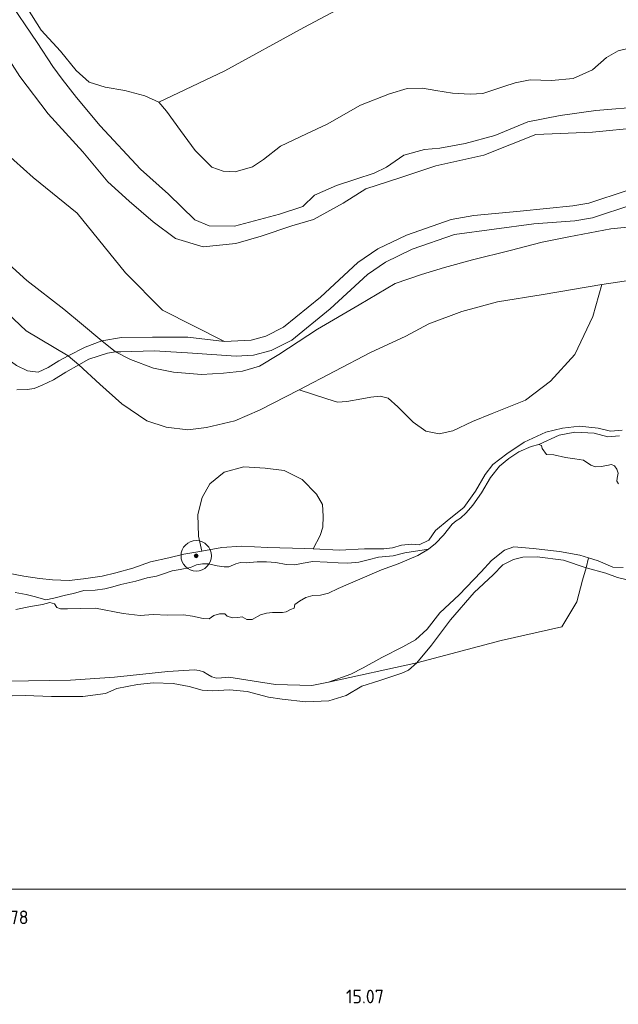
# Model space of a CAD drawing. Extents: x 196936 to 200438, y 361224 to 364196.
# Tile 187 of 256: x 199035 to 199114, y 362485 to 362614. Entities that reach past the tile are written whole.
import ezdxf
from ezdxf.enums import TextEntityAlignment as Align

# ---------------------------------------------------------------- set-up
doc = ezdxf.new("R2010")
doc.units = 0
for name, color, linetype, lineweight in [('B-ME-GR-BOOM-S', 90, 'Continuous', 25), ('B-ME-GR-BOS-GV', 40, 'Continuous', 13), ('B-ME-GR-GRAS-GV', 60, 'Continuous', 13), ('B-ME-GR-MOERAS-GV', 120, 'Continuous', 13), ('B-ME-GW-TALUD_KRUIN-G', 90, 'Continuous', 18), ('B-ME-GW-TALUD_TEEN-G', 90, 'Continuous', 18), ('B-ME-IE-TERREINAFSCHEIDING_KUNSTMATIG_HEKWERK-G', 20, 'IE-TERREINAFSCHEIDING-KUNSTMATIG', 18), ('B-ME-OG-HOOGTEPUNT-S', 7, 'Continuous', 25), ('B-ME-OG-TERREIN_GROEN-GV', 7, 'Continuous', 18), ('B-ME-OG-WATER_BEEK-GV', 150, 'Continuous', 18), ('B-ME-VH-VERHARDING_HALFVERHARDING-GV', 252, 'Continuous', 18)]:
    doc.layers.add(name, color=color, linetype=linetype, lineweight=lineweight)
doc.styles.add('NLCS-ISO-ANNOTATIVE-T18', font='NLCS-ISO.ttf', dxfattribs={"height": 1.8})
doc.linetypes.add('IE-TERREINAFSCHEIDING-KUNSTMATIG', pattern='A,4,[82,NLCS.SHX,S=0.75,R=90,X=0,Y=0],4,-2', length=10)

# ---------------------------------------------------------------- blocks, each defined once
blk = doc.blocks.new('SAL-HOOGTELABEL-SO')
at = {"color": 0, "linetype": 'ByBlock', "lineweight": -2, "style": 'NLCS-ISO-ANNOTATIVE-T18'}
blk.add_attdef('HOOGTE', text='', height=1.8, dxfattribs=at).set_placement((2.79, 0), align=Align.RIGHT)
blk = doc.blocks.new('SGR-BOOM_01-SO')
at = {"linetype": 'ByBlock', "lineweight": 18}
h = blk.add_hatch(color=0, dxfattribs=at)
h.dxf.hatch_style = 1
edge = h.paths.add_edge_path()
edge.add_arc((0, 0), 0.25, 0, 360)
at = {"color": 0, "linetype": 'ByBlock', "lineweight": 18}
for radius in [2, 0.25]:
    blk.add_circle((0, 0), radius, dxfattribs=at)

msp = doc.modelspace()

# ---------------------------------------------------------------- linework, layer by layer
at = {"layer": 'B-ME-GR-BOS-GV'}
for points in [[(199062.056, 362607.692, 25.39), (199053.348, 362603.559, 24.69), (199051.508, 362604.406, 24.549), (199048.872, 362605.107, 24.242), (199046.287, 362605.511, 23.522), (199044.178, 362606.173, 22.869), (199042.482, 362607.711, 22.425), (199040.409, 362610.256, 21.438), (199037.839, 362613.03, 21.24), (199036.03, 362615.881, 20.946), (199054.821, 362625.723, 21.784), (199068.845, 362634.414, 22.166), (199096.591, 362643.378, 22.704), (199110.594, 362648.127, 23.254), (199121.729, 362655.784, 23.638), (199143.632, 362649.679, 26.022), (199138.336, 362644.982, 25.998), (199131.569, 362638.832, 25.947), (199126.114, 362635.254, 25.598), (199123.461, 362633.599, 25.356), (199094.991, 362625.364, 24.902), (199072.468, 362613.362, 25.644)], [(199104.928, 362566.826, 14.912), (199101.633, 362564.347, 15.006), (199097.256, 362562.599, 15.095), (199094.677, 362561.531, 15.164), (199092.051, 362560.28, 15.098), (199090.292, 362559.882, 15.101), (199088.536, 362560.263, 15.17), (199086.852, 362561.438, 15.177), (199084.827, 362563.448, 15.151), (199083.555, 362564.584, 15.114), (199082.517, 362564.848, 15.114), (199081.255, 362564.745, 15.114), (199080.085, 362564.49, 15.11), (199078.113, 362564.146, 15.11), (199076.89, 362564.067, 15.11), (199075.47, 362564.492, 15.12), (199071.821, 362565.687, 15.224), (199081.232, 362570.595, 15.187), (199085.881, 362572.742, 15.189), (199088.918, 362574.388, 15.189), (199093.252, 362575.994, 15.189), (199097.966, 362577.259, 15.187), (199103.983, 362578.237, 15.181), (199111.701, 362579.538, 15.164), (199110.508, 362575.355, 15.129), (199108.128, 362570.336, 14.984)]]:
    msp.add_polyline3d(points, close=True, dxfattribs=at)
for points in [[(199115.462, 362610.704, 24.898), (199113.847, 362610.324, 25.008), (199112.328, 362609.445, 25.125), (199110.456, 362607.802, 25.312), (199107.924, 362606.674, 25.499), (199105.069, 362606.388, 25.738), (199102.245, 362606.473, 25.845), (199100.281, 362606.086, 25.848), (199098.8, 362605.609, 25.86), (199096.009, 362604.705, 25.903), (199094.344, 362604.622, 25.894), (199092.033, 362604.735, 25.915), (199089.849, 362605.1, 25.909), (199088.089, 362605.389, 25.897), (199086.052, 362605.338, 25.928), (199083.73, 362604.663, 25.955), (199079.896, 362603.139, 25.955), (199075.502, 362600.65, 26.069), (199072.806, 362599.375, 26.001), (199069.359, 362597.753, 25.971), (199067.144, 362596.007, 25.784), (199065.669, 362595.054, 25.523), (199063.414, 362594.393, 25.431), (199061.824, 362594.481, 25.29), (199060.31, 362594.992, 25.201), (199058.118, 362597.193, 25.051), (199056.195, 362599.832, 24.971), (199054.347, 362602.388, 24.824), (199053.348, 362603.559, 24.69), (199062.056, 362607.692, 25.39), (199072.468, 362613.362, 25.644), (199094.991, 362625.364, 24.902)], [(199117.27, 362602.974, 20.235), (199110.92, 362602.444, 20.319), (199106.211, 362601.805, 20.309), (199101.971, 362600.976, 20.188), (199097.615, 362599.161, 20.33), (199093.697, 362598.112, 20.207), (199090.376, 362597.495, 20.174), (199088.338, 362597.331, 20.197), (199085.611, 362596.563, 20.179), (199083.316, 362595.004, 20.122), (199081.699, 362594.197, 20.112), (199079.316, 362593.44, 20.032), (199076.761, 362592.58, 19.947), (199073.86, 362591.32, 19.99), (199072.309, 362589.815, 20.023), (199069.227, 362588.797, 20.061), (199063.327, 362587.229, 19.905), (199059.985, 362587.299, 20.103), (199058.088, 362588.073, 20.046), (199054.61, 362591.439, 20.381), (199050.915, 362594.715, 20.188), (199045.603, 362600.446, 20.249), (199042.504, 362604.154, 20.433), (199040.626, 362606.561, 20.381), (199039.376, 362608.243, 20.353), (199037.336, 362611.407, 20.363), (199033.341, 362617.339, 20.23)], [(199033.341, 362617.339, 20.23), (199037.336, 362611.407, 20.363), (199039.376, 362608.243, 20.353), (199040.626, 362606.561, 20.381), (199042.504, 362604.154, 20.433), (199045.603, 362600.446, 20.249), (199050.915, 362594.715, 20.188), (199054.61, 362591.439, 20.381), (199058.088, 362588.073, 20.046), (199059.985, 362587.299, 20.103), (199063.327, 362587.229, 19.905), (199069.227, 362588.797, 20.061), (199072.309, 362589.815, 20.023), (199073.86, 362591.32, 19.99), (199076.761, 362592.58, 19.947), (199079.316, 362593.44, 20.032), (199081.699, 362594.197, 20.112), (199083.316, 362595.004, 20.122), (199085.611, 362596.563, 20.179), (199088.338, 362597.331, 20.197), (199090.376, 362597.495, 20.174), (199093.697, 362598.112, 20.207), (199097.615, 362599.161, 20.33), (199101.971, 362600.976, 20.188), (199106.211, 362601.805, 20.309), (199110.92, 362602.444, 20.319), (199117.27, 362602.974, 20.235)], [(199036.03, 362615.881, 20.946), (199037.839, 362613.03, 21.24), (199040.409, 362610.256, 21.438), (199042.482, 362607.711, 22.425), (199044.178, 362606.173, 22.869), (199046.287, 362605.511, 23.522), (199048.872, 362605.107, 24.242), (199051.508, 362604.406, 24.549), (199053.348, 362603.559, 24.69), (199054.347, 362602.388, 24.824), (199056.195, 362599.832, 24.971), (199058.118, 362597.193, 25.051), (199060.31, 362594.992, 25.201), (199061.824, 362594.481, 25.29), (199063.414, 362594.393, 25.431), (199065.669, 362595.054, 25.523), (199067.144, 362596.007, 25.784), (199069.359, 362597.753, 25.971), (199072.806, 362599.375, 26.001), (199075.502, 362600.65, 26.069), (199079.896, 362603.139, 25.955), (199083.73, 362604.663, 25.955), (199086.052, 362605.338, 25.928), (199088.089, 362605.389, 25.897), (199089.849, 362605.1, 25.909), (199092.033, 362604.735, 25.915), (199094.344, 362604.622, 25.894), (199096.009, 362604.705, 25.903), (199098.8, 362605.609, 25.86), (199100.281, 362606.086, 25.848), (199102.245, 362606.473, 25.845), (199105.069, 362606.388, 25.738), (199107.924, 362606.674, 25.499), (199110.456, 362607.802, 25.312), (199112.328, 362609.445, 25.125), (199113.847, 362610.324, 25.008), (199115.462, 362610.704, 24.898)], [(199030.954, 362613.259, 19.743), (199035.029, 362606.916, 19.596), (199038.789, 362602.019, 19.655), (199043.359, 362597.029, 19.629), (199046.632, 362593.052, 19.515), (199049.438, 362590.519, 19.563), (199052.593, 362587.805, 19.65), (199055.55, 362585.631, 19.596), (199059.173, 362584.521, 19.453), (199063.508, 362584.962, 19.471), (199066.841, 362585.906, 19.439), (199070.881, 362587.296, 19.514), (199073.729, 362588.101, 19.589), (199077.613, 362590.261, 19.758), (199080.62, 362592.161, 19.783), (199085.093, 362593.607, 19.984), (199089.812, 362595.153, 19.99), (199096.174, 362596.559, 20.104), (199102.99, 362599.3, 20.159), (199110.461, 362599.586, 20.115), (199116.761, 362600.217, 20.265)], [(199116.761, 362600.217, 20.265), (199110.461, 362599.586, 20.115), (199102.99, 362599.3, 20.159), (199096.174, 362596.559, 20.104), (199089.812, 362595.153, 19.99), (199085.093, 362593.607, 19.984), (199080.62, 362592.161, 19.783), (199077.613, 362590.261, 19.758), (199073.729, 362588.101, 19.589), (199070.881, 362587.296, 19.514), (199066.841, 362585.906, 19.439), (199063.508, 362584.962, 19.471), (199059.173, 362584.521, 19.453), (199055.55, 362585.631, 19.596), (199052.593, 362587.805, 19.65), (199049.438, 362590.519, 19.563), (199046.632, 362593.052, 19.515), (199043.359, 362597.029, 19.629), (199038.789, 362602.019, 19.655), (199035.029, 362606.916, 19.596), (199030.954, 362613.259, 19.743)], [(199031.666, 362598.181, 17.804), (199036.782, 362593.644, 17.959), (199042.605, 362588.927, 17.997), (199048.96, 362581.094, 17.691), (199053.85, 362576.193, 17.514), (199061.982, 362572.037, 17.182), (199057.158, 362572.627, 17.039), (199052.524, 362572.629, 16.758), (199048.432, 362572.562, 16.452), (199045.85, 362572.157, 16.261), (199043.15, 362574.382, 16.542), (199040.854, 362576.309, 16.701), (199035.955, 362580.083, 16.815), (199032.125, 362583.518, 16.867)], [(199115.039, 362591.921, 17.526), (199109.993, 362590.26, 17.387), (199107.899, 362589.901, 17.421), (199100.927, 362589.227, 17.554), (199094.826, 362588.659, 17.526), (199091.84, 362588.095, 17.497), (199085.971, 362586.054, 17.449), (199082.2, 362584.229, 17.435), (199079.577, 362582.452, 17.297), (199074.624, 362577.876, 17.211), (199069.755, 362573.926, 17.101), (199067.428, 362572.744, 17.082), (199065.503, 362572.251, 17.058), (199061.982, 362572.037, 17.182), (199053.85, 362576.193, 17.514), (199048.96, 362581.094, 17.691), (199042.605, 362588.927, 17.997), (199036.782, 362593.644, 17.959), (199031.666, 362598.181, 17.804)], [(199118.216, 362587.406, 17.153), (199112.868, 362586.878, 17.196), (199107.341, 362585.82, 17.243), (199103.834, 362585.113, 17.226), (199099.632, 362584.029, 17.209), (199094.657, 362582.786, 17.054), (199090.961, 362581.772, 17.088), (199087.938, 362580.876, 17.088), (199084.486, 362579.69, 17.103), (199079.74, 362576.902, 17.174), (199074.236, 362573.664, 17.217), (199069.16, 362570.361, 17.17), (199066.614, 362568.811, 17.077), (199064.359, 362568.142, 16.985), (199061.881, 362567.906, 16.908), (199058.965, 362567.693, 16.791), (199055.279, 362568.03, 16.622), (199052.642, 362568.567, 16.497), (199049.601, 362569.695, 16.48), (199047.662, 362570.688, 16.349), (199048.359, 362570.716, 16.409), (199052.722, 362570.838, 16.734), (199057.13, 362570.555, 16.93), (199063.517, 362570.115, 17.106), (199065.82, 362570.268, 17.058), (199068.137, 362570.861, 17.082), (199070.85, 362572.239, 17.101), (199075.934, 362576.363, 17.211), (199080.824, 362580.881, 17.297), (199083.202, 362582.492, 17.435), (199086.738, 362584.203, 17.449), (199092.3, 362586.137, 17.497), (199102.744, 362587.522, 17.506), (199108.161, 362587.917, 17.421), (199110.477, 362588.314, 17.387), (199115.796, 362590.064, 17.526)], [(199115.829, 362580.153, 15.159), (199111.701, 362579.538, 15.164), (199103.983, 362578.237, 15.181), (199097.966, 362577.259, 15.187), (199093.252, 362575.994, 15.189), (199088.918, 362574.388, 15.189), (199085.881, 362572.742, 15.189), (199081.232, 362570.595, 15.187), (199071.821, 362565.687, 15.224), (199066.595, 362563.021, 15.318), (199063.351, 362561.604, 15.267), (199059.645, 362560.726, 15.247), (199057.151, 362560.428, 15.301), (199054.295, 362560.799, 15.374), (199051.748, 362561.601, 15.374), (199048.486, 362563.872, 15.43), (199045.565, 362566.433, 15.475), (199042.806, 362568.974, 15.718), (199044.12, 362569.725, 15.86), (199046.588, 362570.526, 16.242), (199047.662, 362570.688, 16.349), (199049.601, 362569.695, 16.48), (199052.642, 362568.567, 16.497), (199055.279, 362568.03, 16.622), (199058.965, 362567.693, 16.791), (199061.881, 362567.906, 16.908), (199064.359, 362568.142, 16.985), (199066.614, 362568.811, 17.077), (199069.16, 362570.361, 17.17), (199074.236, 362573.664, 17.217), (199079.74, 362576.902, 17.174), (199084.486, 362579.69, 17.103), (199087.938, 362580.876, 17.088), (199090.961, 362581.772, 17.088), (199094.657, 362582.786, 17.054), (199099.632, 362584.029, 17.209), (199103.834, 362585.113, 17.226), (199107.341, 362585.82, 17.243), (199112.868, 362586.878, 17.196), (199118.216, 362587.406, 17.153)], [(199032.125, 362583.518, 16.867), (199035.955, 362580.083, 16.815), (199040.854, 362576.309, 16.701), (199043.15, 362574.382, 16.542), (199045.85, 362572.157, 16.261), (199043.645, 362571.317, 16.06), (199041.411, 362570.158, 15.703), (199035.891, 362573.466, 15.887), (199029.21, 362579.724, 15.921)]]:
    msp.add_polyline3d(points, dxfattribs=at)
at = {"layer": 'B-ME-GR-GRAS-GV'}
for points in [[(199038.792, 362568.618, 15.48), (199037.439, 362568.018, 15.488), (199036.032, 362568.198, 15.507), (199034.593, 362568.879, 15.543), (199033.09, 362570.005, 15.572), (199030.831, 362572.616, 15.618), (199027.682, 362576.817, 15.661), (199025.529, 362579.914, 15.665), (199021.413, 362586.929, 15.701), (199016.336, 362595.534, 15.984), (199012.218, 362603.099, 16.049), (199007.679, 362611.798, 16.142), (199011.99, 362605.111, 16.129), (199015.887, 362598.531, 16.086), (199020.34, 362591.343, 16.097), (199023.407, 362587.436, 15.94), (199026.408, 362583.967, 15.964), (199029.21, 362579.724, 15.921), (199035.891, 362573.466, 15.887), (199041.411, 362570.158, 15.703), (199040.162, 362569.51, 15.503)], [(199108.783, 362543.951, 14.45), (199109.937, 362543.588, 14.45), (199109.617, 362542.269, 14.531), (199106.629, 362543.263, 14.513), (199103.174, 362543.702, 14.512), (199101.295, 362543.689, 14.497), (199100.042, 362543.348, 14.499), (199098.638, 362542.674, 14.497), (199097.369, 362541.34, 14.504), (199094.874, 362539.034, 14.523), (199091.773, 362535.41, 14.497), (199089.242, 362532.099, 14.528), (199087.339, 362529.757, 14.508), (199075.693, 362527.229, 14.45), (199078.653, 362528.29, 14.45), (199080.27, 362529.111, 14.45), (199082.72, 362530.451, 14.45), (199085.489, 362531.894, 14.45), (199087.17, 362532.806, 14.45), (199088.675, 362534.184, 14.45), (199090.356, 362536.325, 14.45), (199092.922, 362538.7, 14.45), (199095.818, 362541.724, 14.45), (199097.169, 362543.215, 14.45), (199098.899, 362544.61, 14.45), (199100.104, 362545.019, 14.45), (199102.655, 362544.811, 14.45), (199106.129, 362544.406, 14.45)], [(199098.46, 362532.709, 14.52), (199087.339, 362529.757, 14.508), (199089.242, 362532.099, 14.528), (199091.773, 362535.41, 14.497), (199094.874, 362539.034, 14.523), (199097.369, 362541.34, 14.504), (199098.638, 362542.674, 14.497), (199100.042, 362543.348, 14.499), (199101.295, 362543.689, 14.497), (199103.174, 362543.702, 14.512), (199106.629, 362543.263, 14.513), (199109.617, 362542.269, 14.531), (199109.137, 362540.629, 14.526), (199108.422, 362537.814, 14.524), (199106.445, 362534.506, 14.541)]]:
    msp.add_polyline3d(points, close=True, dxfattribs=at)
for points in [[(199034.646, 362565.692, 15.668), (199036.025, 362565.744, 15.64), (199036.923, 362565.873, 15.588), (199037.963, 362566.306, 15.522), (199039.471, 362566.989, 15.546), (199041.118, 362568.009, 15.536), (199042.806, 362568.974, 15.718), (199045.565, 362566.433, 15.475), (199048.486, 362563.872, 15.43), (199051.748, 362561.601, 15.374), (199054.295, 362560.799, 15.374), (199057.151, 362560.428, 15.301), (199059.645, 362560.726, 15.247), (199063.351, 362561.604, 15.267), (199066.595, 362563.021, 15.318), (199071.821, 362565.687, 15.224), (199075.47, 362564.492, 15.12), (199076.89, 362564.067, 15.11), (199078.113, 362564.146, 15.11), (199080.085, 362564.49, 15.11), (199081.255, 362564.745, 15.114), (199082.517, 362564.848, 15.114), (199083.555, 362564.584, 15.114), (199084.827, 362563.448, 15.151), (199086.852, 362561.438, 15.177), (199088.536, 362560.263, 15.17), (199090.292, 362559.882, 15.101), (199092.051, 362560.28, 15.098), (199094.677, 362561.531, 15.164), (199097.256, 362562.599, 15.095), (199101.633, 362564.347, 15.006), (199104.928, 362566.826, 14.912), (199108.128, 362570.336, 14.984), (199110.508, 362575.355, 15.129), (199111.701, 362579.538, 15.164), (199115.829, 362580.153, 15.159)], [(199033.512, 362541.569, 15.985), (199035.551, 362541.17, 15.904), (199037.64, 362540.847, 15.884), (199039.359, 362540.708, 15.87), (199041.56, 362540.595, 15.835), (199043.427, 362540.804, 15.823), (199045.895, 362541.158, 15.835), (199047.707, 362541.62, 15.76), (199049.939, 362542.212, 15.795), (199052.27, 362543.077, 15.812), (199054.655, 362543.571, 15.682), (199056.621, 362544.053, 15.639), (199059.02, 362544.484, 15.532), (199061.635, 362544.95, 15.518), (199064.236, 362545.121, 15.506), (199067.667, 362544.934, 15.512), (199072.601, 362544.81, 15.391), (199073.675, 362544.761, 15.285), (199077.157, 362544.604, 14.942), (199080.456, 362544.773, 14.98), (199082.985, 362544.748, 14.945), (199084.125, 362544.881, 14.936), (199085.295, 362545.266, 14.936), (199086.686, 362545.368, 14.936), (199087.641, 362545.288, 14.936), (199088.904, 362545.91, 14.936), (199089.811, 362547.175, 14.936), (199091.589, 362548.673, 14.936), (199093.536, 362550.194, 14.939), (199095.057, 362552.343, 14.936), (199096.334, 362554.554, 14.923), (199097.355, 362555.888, 14.907), (199099.171, 362557.279, 14.813), (199101.477, 362558.806, 14.775), (199104.317, 362560.133, 14.75), (199106.527, 362560.644, 14.75), (199108.737, 362560.895, 14.75), (199111.212, 362560.657, 14.75), (199112.838, 362560.276, 14.75), (199114.367, 362560.408, 14.75)], [(199114.367, 362560.408, 14.75), (199112.838, 362560.276, 14.75), (199111.212, 362560.657, 14.75), (199108.737, 362560.895, 14.75), (199106.527, 362560.644, 14.75), (199104.317, 362560.133, 14.75), (199101.477, 362558.806, 14.775), (199099.171, 362557.279, 14.813), (199097.355, 362555.888, 14.907), (199096.334, 362554.554, 14.923), (199095.057, 362552.343, 14.936), (199093.536, 362550.194, 14.939), (199091.589, 362548.673, 14.936), (199089.811, 362547.175, 14.936), (199088.904, 362545.91, 14.936), (199087.641, 362545.288, 14.936), (199086.686, 362545.368, 14.936), (199085.295, 362545.266, 14.936), (199084.125, 362544.881, 14.936), (199082.985, 362544.748, 14.945), (199080.456, 362544.773, 14.98), (199077.157, 362544.604, 14.942), (199073.675, 362544.761, 15.285), (199074.615, 362546.521, 15.342), (199074.928, 362547.629, 15.314), (199075.002, 362549.054, 15.271), (199074.887, 362550.623, 15.265), (199074.108, 362551.975, 15.249), (199072.222, 362553.898, 15.28), (199069.859, 362555.076, 15.361), (199067.372, 362555.387, 15.485), (199064.559, 362555.556, 15.554), (199061.948, 362554.872, 15.566), (199060.049, 362553.333, 15.566), (199059.047, 362551.535, 15.566), (199058.48, 362549.305, 15.579), (199058.59, 362546.454, 15.616), (199059.02, 362544.484, 15.532), (199056.621, 362544.053, 15.639), (199054.655, 362543.571, 15.682), (199052.27, 362543.077, 15.812), (199049.939, 362542.212, 15.795), (199047.707, 362541.62, 15.76), (199045.895, 362541.158, 15.835), (199043.427, 362540.804, 15.823), (199041.56, 362540.595, 15.835), (199039.359, 362540.708, 15.87), (199037.64, 362540.847, 15.884), (199035.551, 362541.17, 15.904), (199033.512, 362541.569, 15.985)], [(199114.038, 362559.631, 14.446), (199112.494, 362559.491, 14.446), (199110.671, 362559.999, 14.446), (199108.147, 362560.108, 14.446), (199106.075, 362559.724, 14.448), (199103.416, 362558.514, 14.45), (199102.382, 362558.246, 14.45), (199100.771, 362557.526, 14.45), (199099.448, 362556.652, 14.45), (199098.229, 362555.656, 14.45), (199097.05, 362554.174, 14.45), (199095.84, 362552.142, 14.45), (199094.702, 362550.5, 14.45), (199093.829, 362549.525, 14.45), (199093.066, 362548.821, 14.45), (199092.511, 362548.459, 14.45), (199091.966, 362548.026, 14.45), (199090.861, 362546.566, 14.45), (199089.808, 362545.473, 14.45), (199088.881, 362544.716, 14.45), (199085.729, 362544.224, 14.448), (199084.221, 362543.858, 14.448), (199082.29, 362543.668, 14.448), (199080.941, 362543.3, 14.448), (199079.713, 362543.022, 14.448), (199078.239, 362542.874, 14.448), (199076.971, 362542.947, 14.448), (199075.514, 362543.014, 14.448), (199073.637, 362543.098, 14.448), (199072.363, 362542.877, 14.448), (199071.279, 362542.661, 14.448), (199070.129, 362542.718, 14.448), (199068.749, 362542.971, 14.448), (199067.522, 362543.055, 14.448), (199066.285, 362543.037, 14.448), (199064.841, 362542.92, 14.448), (199064.122, 362542.951, 14.448), (199063.489, 362542.779, 14.448), (199062.588, 362542.418, 14.448), (199061.976, 362542.392, 14.448), (199061.022, 362542.536, 14.448), (199059.873, 362542.805, 14.448), (199059.096, 362542.814, 14.448), (199058.292, 362542.685, 14.448), (199057.513, 362542.331, 14.448), (199056.167, 362542.06, 14.448), (199055.11, 362541.89, 14.448), (199053.967, 362541.469, 14.448), (199053.045, 362541.174, 14.448), (199051.826, 362540.932, 14.448), (199050.304, 362540.509, 14.448), (199048.352, 362540.09, 14.448), (199047.29, 362539.747, 14.448), (199046.219, 362539.52, 14.448), (199044.961, 362539.333, 14.448), (199043.487, 362539.276, 14.448), (199042.1, 362538.88, 14.448), (199041.036, 362538.651, 14.448), (199039.52, 362538.279, 14.448), (199038.463, 362538.049, 14.448), (199037.11, 362538.457, 14.494), (199035.86, 362538.774, 14.494), (199034.437, 362539.009, 14.494)], [(199116.327, 362540.394, 14.597), (199113.759, 362540.996, 14.567), (199112.216, 362541.574, 14.553), (199109.617, 362542.269, 14.531), (199109.937, 362543.588, 14.45), (199111.195, 362543.192, 14.45), (199113.162, 362542.344, 14.45), (199114.524, 362542.291, 14.45)], [(199032.269, 362525.363, 15.221), (199035.741, 362525.461, 15.126), (199039.229, 362525.352, 15.047), (199041.37, 362525.332, 15.026), (199043.317, 362525.345, 14.952), (199046.317, 362525.715, 14.92), (199047.821, 362526.38, 14.831), (199050.521, 362526.895, 14.792), (199052.655, 362527.113, 14.833), (199055.253, 362527.028, 14.815), (199057.353, 362526.646, 14.836), (199059.075, 362526.175, 14.802), (199060.457, 362526.094, 14.818), (199062.647, 362526.197, 14.843), (199064.966, 362526.014, 14.816), (199067.8, 362525.26, 14.782), (199069.586, 362524.975, 14.746), (199072.723, 362524.617, 14.659), (199075.747, 362524.745, 14.648), (199078.042, 362525.463, 14.621), (199080.096, 362526.699, 14.621), (199082.32, 362527.402, 14.576), (199085.347, 362528.407, 14.585), (199086.246, 362528.821, 14.536), (199087.339, 362529.757, 14.508), (199098.46, 362532.709, 14.52), (199106.445, 362534.506, 14.541), (199108.422, 362537.814, 14.524), (199109.137, 362540.629, 14.526), (199109.617, 362542.269, 14.531), (199112.216, 362541.574, 14.553), (199113.759, 362540.996, 14.567), (199116.327, 362540.394, 14.597)], [(199033.397, 362527.375, 14.45), (199041.719, 362527.49, 14.45), (199047.515, 362527.862, 14.45), (199054.535, 362528.639, 14.45), (199058.04, 362528.845, 14.45), (199058.65, 362528.773, 14.45), (199059.23, 362528.577, 14.45), (199059.803, 362528.252, 14.45), (199060.328, 362527.94, 14.45), (199060.963, 362527.756, 14.45), (199061.622, 362527.777, 14.45), (199062.558, 362527.859, 14.45), (199068.708, 362526.915, 14.45), (199073.513, 362526.773, 14.45), (199075.693, 362527.229, 14.45), (199087.339, 362529.757, 14.508), (199086.246, 362528.821, 14.536), (199085.347, 362528.407, 14.585), (199082.32, 362527.402, 14.576), (199080.096, 362526.699, 14.621), (199078.042, 362525.463, 14.621), (199075.747, 362524.745, 14.648), (199072.723, 362524.617, 14.659), (199069.586, 362524.975, 14.746), (199067.8, 362525.26, 14.782), (199064.966, 362526.014, 14.816), (199062.647, 362526.197, 14.843), (199060.457, 362526.094, 14.818), (199059.075, 362526.175, 14.802), (199057.353, 362526.646, 14.836), (199055.253, 362527.028, 14.815), (199052.655, 362527.113, 14.833), (199050.521, 362526.895, 14.792), (199047.821, 362526.38, 14.831), (199046.317, 362525.715, 14.92), (199043.317, 362525.345, 14.952), (199041.37, 362525.332, 15.026), (199039.229, 362525.352, 15.047), (199035.741, 362525.461, 15.126), (199032.269, 362525.363, 15.221)], [(198978.316, 362468.361, 15.338), (198987.2967, 362500, 15.3494), (199205.6097, 362500, 14.6727), (199205.24, 362498.964, 14.674), (199202.986, 362495.345, 14.71), (199201.056, 362493.537, 14.72), (199198.483, 362491.791, 14.716), (199193.391, 362488.91, 14.757), (199190.416, 362487.909, 14.762), (199187.823, 362487.08, 14.792), (199185.994, 362486.666, 14.751), (199184.395, 362486.362, 14.749), (199182.409, 362486.191, 14.751), (199180.716, 362486.249, 14.748), (199178.403, 362485.789, 14.754), (199176.018, 362485.584, 14.756), (199172.752, 362485.433, 14.736), (199170.333, 362485.355, 14.723), (199168.704, 362485.397, 14.713), (199167.348, 362485.049, 14.71), (199165.531, 362484.615, 14.71)], [(199205.6097, 362500, 14.6727), (198987.2967, 362500, 15.3494)]]:
    msp.add_polyline3d(points, dxfattribs=at)
at = {"layer": 'B-ME-GR-MOERAS-GV'}
for points in [[(199113.879, 362553.339, 14.45), (199113.676, 362553.663, 14.45), (199113.738, 362554.069, 14.45), (199113.865, 362554.73, 14.45), (199113.676, 362555.268, 14.45), (199113.345, 362555.678, 14.45), (199112.971, 362555.869, 14.45), (199112.363, 362555.724, 14.45), (199111.628, 362555.611, 14.45), (199110.879, 362555.557, 14.45), (199110.228, 362555.777, 14.45), (199109.29, 362556.423, 14.45), (199108.147, 362556.632, 14.45), (199106.913, 362556.809, 14.45), (199105.377, 362557.131, 14.45), (199104.412, 362557.186, 14.45), (199103.82, 362557.962, 14.45), (199103.761, 362558.372, 14.45), (199103.416, 362558.514, 14.45), (199106.075, 362559.724, 14.448), (199108.147, 362560.108, 14.446), (199110.671, 362559.999, 14.446), (199112.494, 362559.491, 14.446), (199114.038, 362559.631, 14.446)], [(199034.437, 362539.009, 14.494), (199035.86, 362538.774, 14.494), (199037.11, 362538.457, 14.494), (199038.463, 362538.049, 14.448), (199039.52, 362538.279, 14.448), (199041.036, 362538.651, 14.448), (199042.1, 362538.88, 14.448), (199043.487, 362539.276, 14.448), (199044.961, 362539.333, 14.448), (199046.219, 362539.52, 14.448), (199047.29, 362539.747, 14.448), (199048.352, 362540.09, 14.448), (199050.304, 362540.509, 14.448), (199051.826, 362540.932, 14.448), (199053.045, 362541.174, 14.448), (199053.967, 362541.469, 14.448), (199055.11, 362541.89, 14.448), (199056.167, 362542.06, 14.448), (199057.513, 362542.331, 14.448), (199058.292, 362542.685, 14.448), (199059.096, 362542.814, 14.448), (199059.873, 362542.805, 14.448), (199061.022, 362542.536, 14.448), (199061.976, 362542.392, 14.448), (199062.588, 362542.418, 14.448), (199063.489, 362542.779, 14.448), (199064.122, 362542.951, 14.448), (199064.841, 362542.92, 14.448), (199066.285, 362543.037, 14.448), (199067.522, 362543.055, 14.448), (199068.749, 362542.971, 14.448), (199070.129, 362542.718, 14.448), (199071.279, 362542.661, 14.448), (199072.363, 362542.877, 14.448), (199073.637, 362543.098, 14.448), (199075.514, 362543.014, 14.448), (199076.971, 362542.947, 14.448), (199078.239, 362542.874, 14.448), (199079.713, 362543.022, 14.448), (199080.941, 362543.3, 14.448), (199082.29, 362543.668, 14.448), (199084.221, 362543.858, 14.448), (199085.729, 362544.224, 14.448), (199088.881, 362544.716, 14.45), (199087.452, 362543.909, 14.45), (199084.868, 362542.784, 14.45), (199082.656, 362542, 14.45), (199080.12, 362540.903, 14.45), (199078.272, 362540.108, 14.45), (199076.959, 362539.544, 14.45), (199075.703, 362538.938, 14.45), (199074.635, 362538.693, 14.45), (199073.637, 362538.62, 14.45), (199072.725, 362538.348, 14.45), (199071.86, 362537.888, 14.45), (199071.283, 362537.436, 14.45), (199071.195, 362536.982, 14.45), (199070.673, 362536.802, 14.45), (199070.103, 362536.485, 14.45), (199069.62, 362536.403, 14.45), (199068.299, 362536.399, 14.45), (199067.522, 362536.283, 14.45), (199066.719, 362536.066, 14.45), (199065.639, 362535.456, 14.45), (199064.923, 362535.475, 14.45), (199064.326, 362535.803, 14.45), (199063.754, 362535.745, 14.45), (199063.06, 362535.69, 14.45), (199062.351, 362535.897, 14.45), (199062.023, 362536.212, 14.45), (199061.348, 362536.233, 14.45), (199060.602, 362535.974, 14.45), (199059.961, 362535.538, 14.45), (199059.188, 362535.599, 14.45), (199057.795, 362535.898, 14.45), (199056.587, 362536.069, 14.45), (199054.503, 362536.055, 14.45), (199052.594, 362536.145, 14.45), (199050.88, 362535.982, 14.45), (199048.656, 362536.275, 14.45), (199045.005, 362536.944, 14.45), (199043.045, 362536.939, 14.45), (199041.328, 362536.872, 14.45), (199040.378, 362536.882, 14.45), (199039.912, 362537.028, 14.45), (199039.62, 362537.537, 14.45), (199038.997, 362537.709, 14.45), (199038.047, 362537.447, 14.45), (199036.466, 362537.169, 14.45), (199034.505, 362536.783, 14.45)]]:
    msp.add_polyline3d(points, dxfattribs=at)
at = {"layer": 'B-ME-GW-TALUD_KRUIN-G'}
for points in [[(199040.854, 362576.309, 16.701), (199035.955, 362580.083, 16.815), (199032.125, 362583.518, 16.867), (199029.615, 362585.864, 17.049), (199027.054, 362588.534, 17.026), (199023.199, 362593.883, 16.83), (199019.532, 362600.406, 17.073), (199015.336, 362607.906, 17.075), (199010.864, 362615.542, 17.131), (199007.095, 362621.402, 17.148), (199005.2, 362626.254, 16.978), (199002.269, 362634.453, 17.133), (198999.518, 362643.775, 16.989), (198999.616, 362662.462, 17.084)], [(199053.348, 362603.559, 24.69), (199062.056, 362607.692, 25.39), (199072.468, 362613.362, 25.644), (199094.991, 362625.364, 24.902)], [(199115.462, 362610.704, 24.898), (199113.847, 362610.324, 25.008), (199112.328, 362609.445, 25.125), (199110.456, 362607.802, 25.312), (199107.924, 362606.674, 25.499), (199105.069, 362606.388, 25.738), (199102.245, 362606.473, 25.845), (199100.281, 362606.086, 25.848), (199098.8, 362605.609, 25.86), (199096.009, 362604.705, 25.903), (199094.344, 362604.622, 25.894), (199092.033, 362604.735, 25.915), (199089.849, 362605.1, 25.909), (199088.089, 362605.389, 25.897), (199086.052, 362605.338, 25.928), (199083.73, 362604.663, 25.955), (199079.896, 362603.139, 25.955), (199075.502, 362600.65, 26.069), (199072.806, 362599.375, 26.001), (199069.359, 362597.753, 25.971), (199067.144, 362596.007, 25.784), (199065.669, 362595.054, 25.523), (199063.414, 362594.393, 25.431), (199061.824, 362594.481, 25.29), (199060.31, 362594.992, 25.201), (199058.118, 362597.193, 25.051), (199056.195, 362599.832, 24.971), (199054.347, 362602.388, 24.824), (199053.348, 362603.559, 24.69), (199051.508, 362604.406, 24.549), (199048.872, 362605.107, 24.242), (199046.287, 362605.511, 23.522), (199044.178, 362606.173, 22.869), (199042.482, 362607.711, 22.425), (199040.409, 362610.256, 21.438), (199037.839, 362613.03, 21.24), (199036.03, 362615.881, 20.946)], [(199116.761, 362600.217, 20.265), (199110.461, 362599.586, 20.115), (199102.99, 362599.3, 20.159), (199096.174, 362596.559, 20.104), (199089.812, 362595.153, 19.99), (199085.093, 362593.607, 19.984), (199080.62, 362592.161, 19.783), (199077.613, 362590.261, 19.758), (199073.729, 362588.101, 19.589), (199070.881, 362587.296, 19.514), (199066.841, 362585.906, 19.439), (199063.508, 362584.962, 19.471), (199059.173, 362584.521, 19.453), (199055.55, 362585.631, 19.596), (199052.593, 362587.805, 19.65), (199049.438, 362590.519, 19.563), (199046.632, 362593.052, 19.515), (199043.359, 362597.029, 19.629), (199038.789, 362602.019, 19.655), (199035.029, 362606.916, 19.596), (199030.954, 362613.259, 19.743)], [(199118.216, 362587.406, 17.153), (199112.868, 362586.878, 17.196), (199107.341, 362585.82, 17.243), (199103.834, 362585.113, 17.226), (199099.632, 362584.029, 17.209), (199094.657, 362582.786, 17.054), (199090.961, 362581.772, 17.088), (199087.938, 362580.876, 17.088), (199084.486, 362579.69, 17.103), (199079.74, 362576.902, 17.174), (199074.236, 362573.664, 17.217), (199069.16, 362570.361, 17.17), (199066.614, 362568.811, 17.077), (199064.359, 362568.142, 16.985), (199061.881, 362567.906, 16.908), (199058.965, 362567.693, 16.791), (199055.279, 362568.03, 16.622), (199052.642, 362568.567, 16.497), (199049.601, 362569.695, 16.48), (199047.662, 362570.688, 16.349), (199045.85, 362572.157, 16.261), (199043.15, 362574.382, 16.542), (199040.854, 362576.309, 16.701)], [(199114.367, 362560.408, 14.75), (199112.838, 362560.276, 14.75), (199111.212, 362560.657, 14.75), (199108.737, 362560.895, 14.75), (199106.527, 362560.644, 14.75), (199104.317, 362560.133, 14.75), (199101.477, 362558.806, 14.775), (199099.171, 362557.279, 14.813), (199097.355, 362555.888, 14.907), (199096.334, 362554.554, 14.923), (199095.057, 362552.343, 14.936), (199093.536, 362550.194, 14.939), (199091.589, 362548.673, 14.936), (199089.811, 362547.175, 14.936), (199088.904, 362545.91, 14.936), (199087.641, 362545.288, 14.936), (199086.686, 362545.368, 14.936), (199085.295, 362545.266, 14.936), (199084.125, 362544.881, 14.936), (199082.985, 362544.748, 14.945)], [(199077.157, 362544.604, 14.942), (199073.675, 362544.761, 15.285), (199072.601, 362544.81, 15.391), (199067.667, 362544.934, 15.512), (199064.236, 362545.121, 15.506), (199061.635, 362544.95, 15.518), (199059.02, 362544.484, 15.532), (199056.621, 362544.053, 15.639), (199054.655, 362543.571, 15.682), (199052.27, 362543.077, 15.812), (199049.939, 362542.212, 15.795), (199047.707, 362541.62, 15.76), (199045.895, 362541.158, 15.835), (199043.427, 362540.804, 15.823), (199041.56, 362540.595, 15.835), (199039.359, 362540.708, 15.87), (199037.64, 362540.847, 15.884), (199035.551, 362541.17, 15.904), (199033.512, 362541.569, 15.985)], [(199032.269, 362525.363, 15.221), (199035.741, 362525.461, 15.126), (199039.229, 362525.352, 15.047), (199041.37, 362525.332, 15.026), (199043.317, 362525.345, 14.952), (199046.317, 362525.715, 14.92), (199047.821, 362526.38, 14.831), (199050.521, 362526.895, 14.792), (199052.655, 362527.113, 14.833), (199055.253, 362527.028, 14.815), (199057.353, 362526.646, 14.836), (199059.075, 362526.175, 14.802), (199060.457, 362526.094, 14.818), (199062.647, 362526.197, 14.843), (199064.966, 362526.014, 14.816), (199067.8, 362525.26, 14.782), (199069.586, 362524.975, 14.746), (199072.723, 362524.617, 14.659), (199075.747, 362524.745, 14.648), (199078.042, 362525.463, 14.621), (199080.096, 362526.699, 14.621), (199082.32, 362527.402, 14.576), (199085.347, 362528.407, 14.585), (199086.246, 362528.821, 14.536), (199087.339, 362529.757, 14.508), (199089.242, 362532.099, 14.528), (199091.773, 362535.41, 14.497), (199094.874, 362539.034, 14.523), (199097.369, 362541.34, 14.504), (199098.638, 362542.674, 14.497), (199100.042, 362543.348, 14.499), (199101.295, 362543.689, 14.497), (199103.174, 362543.702, 14.512), (199106.629, 362543.263, 14.513), (199109.617, 362542.269, 14.531), (199112.216, 362541.574, 14.553), (199113.759, 362540.996, 14.567), (199116.327, 362540.394, 14.597)], [(199082.985, 362544.748, 14.945), (199080.456, 362544.773, 14.98), (199077.157, 362544.604, 14.942)]]:
    msp.add_polyline3d(points, dxfattribs=at)
at = {"layer": 'B-ME-GW-TALUD_TEEN-G'}
for points in [[(199061.982, 362572.037, 17.182), (199053.85, 362576.193, 17.514), (199048.96, 362581.094, 17.691), (199042.605, 362588.927, 17.997), (199036.782, 362593.644, 17.959), (199031.666, 362598.181, 17.804), (199025.592, 362604.345, 17.744), (199021.001, 362614.191, 17.959), (199013.893, 362626.019, 17.842), (199009.774, 362632.449, 17.672), (199007.767, 362638.64, 17.71), (199005.674, 362644.036, 17.555), (199003.014, 362649.186, 17.242), (199001.161, 362655.066, 17.314), (198999.898, 362659.745, 17.216), (198999.616, 362662.462, 17.084)], [(199101.971, 362600.976, 20.188), (199097.615, 362599.161, 20.33), (199093.697, 362598.112, 20.207), (199090.376, 362597.495, 20.174), (199088.338, 362597.331, 20.197), (199085.611, 362596.563, 20.179), (199083.316, 362595.004, 20.122), (199081.699, 362594.197, 20.112), (199079.316, 362593.44, 20.032), (199076.761, 362592.58, 19.947), (199073.86, 362591.32, 19.99), (199072.309, 362589.815, 20.023), (199069.227, 362588.797, 20.061), (199063.327, 362587.229, 19.905), (199059.985, 362587.299, 20.103), (199058.088, 362588.073, 20.046), (199054.61, 362591.439, 20.381), (199050.915, 362594.715, 20.188), (199045.603, 362600.446, 20.249), (199042.504, 362604.154, 20.433), (199040.626, 362606.561, 20.381), (199039.376, 362608.243, 20.353), (199037.336, 362611.407, 20.363), (199033.341, 362617.339, 20.23)], [(199101.971, 362600.976, 20.188), (199106.211, 362601.805, 20.309), (199110.92, 362602.444, 20.319), (199117.27, 362602.974, 20.235), (199126.546, 362603.798, 20.209), (199129.053, 362604.086, 20.209), (199130.973, 362604.001, 20.153), (199136.248, 362602.839, 20.169), (199139.955, 362601.763, 20.288), (199145.319, 362599.333, 19.974), (199150.499, 362597.551, 20.017), (199155.322, 362596.217, 20.175), (199158.793, 362594.37, 20.241), (199166.342, 362591.391, 20.348), (199171.703, 362589.58, 20.313), (199176.545, 362587.43, 20.024), (199182.589, 362584.806, 20.106), (199188.249, 362581.782, 19.989), (199192.764, 362578.75, 20.151)], [(199061.982, 362572.037, 17.182), (199065.503, 362572.251, 17.058), (199067.428, 362572.744, 17.082), (199069.755, 362573.926, 17.101), (199074.624, 362577.876, 17.211), (199079.577, 362582.452, 17.297), (199082.2, 362584.229, 17.435), (199085.971, 362586.054, 17.449), (199091.84, 362588.095, 17.497), (199094.826, 362588.659, 17.526), (199100.927, 362589.227, 17.554), (199107.899, 362589.901, 17.421), (199109.993, 362590.26, 17.387), (199115.039, 362591.921, 17.526)], [(199115.829, 362580.153, 15.159), (199111.701, 362579.538, 15.164), (199103.983, 362578.237, 15.181), (199097.966, 362577.259, 15.187), (199093.252, 362575.994, 15.189), (199088.918, 362574.388, 15.189), (199085.881, 362572.742, 15.189), (199081.232, 362570.595, 15.187), (199071.821, 362565.687, 15.224), (199066.595, 362563.021, 15.318), (199063.351, 362561.604, 15.267), (199059.645, 362560.726, 15.247), (199057.151, 362560.428, 15.301), (199054.295, 362560.799, 15.374), (199051.748, 362561.601, 15.374), (199048.486, 362563.872, 15.43), (199045.565, 362566.433, 15.475), (199042.806, 362568.974, 15.718), (199041.411, 362570.158, 15.703), (199035.891, 362573.466, 15.887), (199029.21, 362579.724, 15.921)], [(199053.045, 362541.174, 14.448), (199053.967, 362541.469, 14.448), (199055.11, 362541.89, 14.448), (199056.167, 362542.06, 14.448), (199057.513, 362542.331, 14.448), (199058.292, 362542.685, 14.448), (199059.096, 362542.814, 14.448), (199059.873, 362542.805, 14.448), (199061.022, 362542.536, 14.448), (199061.976, 362542.392, 14.448), (199062.588, 362542.418, 14.448), (199063.489, 362542.779, 14.448), (199064.122, 362542.951, 14.448), (199064.841, 362542.92, 14.448), (199066.285, 362543.037, 14.448), (199067.522, 362543.055, 14.448), (199068.749, 362542.971, 14.448), (199070.129, 362542.718, 14.448), (199071.279, 362542.661, 14.448), (199072.363, 362542.877, 14.448), (199073.637, 362543.098, 14.448), (199075.514, 362543.014, 14.448), (199076.971, 362542.947, 14.448), (199078.239, 362542.874, 14.448), (199079.713, 362543.022, 14.448), (199080.941, 362543.3, 14.448), (199082.29, 362543.668, 14.448), (199084.221, 362543.858, 14.448), (199085.729, 362544.224, 14.448), (199088.881, 362544.716, 14.45)], [(199034.437, 362539.009, 14.494), (199035.86, 362538.774, 14.494), (199037.11, 362538.457, 14.494), (199038.463, 362538.049, 14.448), (199039.52, 362538.279, 14.448), (199041.036, 362538.651, 14.448), (199042.1, 362538.88, 14.448), (199043.487, 362539.276, 14.448), (199044.961, 362539.333, 14.448), (199046.219, 362539.52, 14.448), (199047.29, 362539.747, 14.448), (199048.352, 362540.09, 14.448), (199050.304, 362540.509, 14.448), (199051.826, 362540.932, 14.448), (199053.045, 362541.174, 14.448)]]:
    msp.add_polyline3d(points, dxfattribs=at)
at = {"layer": 'B-ME-IE-TERREINAFSCHEIDING_KUNSTMATIG_HEKWERK-G'}
msp.add_polyline3d([(199075.693, 362527.229, 14.45), (199087.339, 362529.757, 14.508), (199098.46, 362532.709, 14.52), (199106.445, 362534.506, 14.541), (199108.422, 362537.814, 14.524), (199109.137, 362540.629, 14.526), (199109.617, 362542.269, 14.531), (199109.937, 362543.588, 14.45)], dxfattribs=at)
at = {"layer": 'B-ME-OG-TERREIN_GROEN-GV'}
msp.add_polyline3d([(199074.615, 362546.521, 15.342), (199073.675, 362544.761, 15.285), (199072.601, 362544.81, 15.391), (199067.667, 362544.934, 15.512), (199064.236, 362545.121, 15.506), (199061.635, 362544.95, 15.518), (199059.02, 362544.484, 15.532), (199058.59, 362546.454, 15.616), (199058.48, 362549.305, 15.579), (199059.047, 362551.535, 15.566), (199060.049, 362553.333, 15.566), (199061.948, 362554.872, 15.566), (199064.559, 362555.556, 15.554), (199067.372, 362555.387, 15.485), (199069.859, 362555.076, 15.361), (199072.222, 362553.898, 15.28), (199074.108, 362551.975, 15.249), (199074.887, 362550.623, 15.265), (199075.002, 362549.054, 15.271), (199074.928, 362547.629, 15.314)], close=True, dxfattribs=at)
at = {"layer": 'B-ME-OG-WATER_BEEK-GV'}
for points in [[(199034.505, 362536.783, 14.45), (199036.466, 362537.169, 14.45), (199038.047, 362537.447, 14.45), (199038.997, 362537.709, 14.45), (199039.62, 362537.537, 14.45), (199039.912, 362537.028, 14.45), (199040.378, 362536.882, 14.45), (199041.328, 362536.872, 14.45), (199043.045, 362536.939, 14.45), (199045.005, 362536.944, 14.45), (199048.656, 362536.275, 14.45), (199050.88, 362535.982, 14.45), (199052.594, 362536.145, 14.45), (199054.503, 362536.055, 14.45), (199056.587, 362536.069, 14.45), (199057.795, 362535.898, 14.45), (199059.188, 362535.599, 14.45), (199059.961, 362535.538, 14.45), (199060.602, 362535.974, 14.45), (199061.348, 362536.233, 14.45), (199062.023, 362536.212, 14.45), (199062.351, 362535.897, 14.45), (199063.06, 362535.69, 14.45), (199063.754, 362535.745, 14.45), (199064.326, 362535.803, 14.45), (199064.923, 362535.475, 14.45), (199065.639, 362535.456, 14.45), (199066.719, 362536.066, 14.45), (199067.522, 362536.283, 14.45), (199068.299, 362536.399, 14.45), (199069.62, 362536.403, 14.45), (199070.103, 362536.485, 14.45), (199070.673, 362536.802, 14.45), (199071.195, 362536.982, 14.45), (199071.283, 362537.436, 14.45), (199071.86, 362537.888, 14.45), (199072.725, 362538.348, 14.45), (199073.637, 362538.62, 14.45), (199074.635, 362538.693, 14.45), (199075.703, 362538.938, 14.45), (199076.959, 362539.544, 14.45), (199078.272, 362540.108, 14.45), (199080.12, 362540.903, 14.45), (199082.656, 362542, 14.45), (199084.868, 362542.784, 14.45), (199087.452, 362543.909, 14.45), (199088.881, 362544.716, 14.45), (199089.808, 362545.473, 14.45), (199090.861, 362546.566, 14.45), (199091.966, 362548.026, 14.45), (199092.511, 362548.459, 14.45), (199093.066, 362548.821, 14.45), (199093.829, 362549.525, 14.45), (199094.702, 362550.5, 14.45), (199095.84, 362552.142, 14.45), (199097.05, 362554.174, 14.45), (199098.229, 362555.656, 14.45), (199099.448, 362556.652, 14.45), (199100.771, 362557.526, 14.45), (199102.382, 362558.246, 14.45), (199103.416, 362558.514, 14.45), (199103.761, 362558.372, 14.45), (199103.82, 362557.962, 14.45), (199104.412, 362557.186, 14.45), (199105.377, 362557.131, 14.45), (199106.913, 362556.809, 14.45), (199108.147, 362556.632, 14.45), (199109.29, 362556.423, 14.45), (199110.228, 362555.777, 14.45), (199110.879, 362555.557, 14.45), (199111.628, 362555.611, 14.45), (199112.363, 362555.724, 14.45), (199112.971, 362555.869, 14.45), (199113.345, 362555.678, 14.45), (199113.676, 362555.268, 14.45), (199113.865, 362554.73, 14.45), (199113.738, 362554.069, 14.45), (199113.676, 362553.663, 14.45), (199113.879, 362553.339, 14.45)], [(199114.524, 362542.291, 14.45), (199113.162, 362542.344, 14.45), (199111.195, 362543.192, 14.45), (199109.937, 362543.588, 14.45), (199108.783, 362543.951, 14.45), (199106.129, 362544.406, 14.45), (199102.655, 362544.811, 14.45), (199100.104, 362545.019, 14.45), (199098.899, 362544.61, 14.45), (199097.169, 362543.215, 14.45), (199095.818, 362541.724, 14.45), (199092.922, 362538.7, 14.45), (199090.356, 362536.325, 14.45), (199088.675, 362534.184, 14.45), (199087.17, 362532.806, 14.45), (199085.489, 362531.894, 14.45), (199082.72, 362530.451, 14.45), (199080.27, 362529.111, 14.45), (199078.653, 362528.29, 14.45), (199075.693, 362527.229, 14.45), (199073.513, 362526.773, 14.45), (199068.708, 362526.915, 14.45), (199062.558, 362527.859, 14.45), (199061.622, 362527.777, 14.45), (199060.963, 362527.756, 14.45), (199060.328, 362527.94, 14.45), (199059.803, 362528.252, 14.45), (199059.23, 362528.577, 14.45), (199058.65, 362528.773, 14.45), (199058.04, 362528.845, 14.45), (199054.535, 362528.639, 14.45), (199047.515, 362527.862, 14.45), (199041.719, 362527.49, 14.45), (199033.397, 362527.375, 14.45)]]:
    msp.add_polyline3d(points, dxfattribs=at)
at = {"layer": 'B-ME-VH-VERHARDING_HALFVERHARDING-GV'}
for points in [[(199115.796, 362590.064, 17.526), (199110.477, 362588.314, 17.387), (199108.161, 362587.917, 17.421), (199102.744, 362587.522, 17.506), (199092.3, 362586.137, 17.497), (199086.738, 362584.203, 17.449), (199083.202, 362582.492, 17.435), (199080.824, 362580.881, 17.297), (199075.934, 362576.363, 17.211), (199070.85, 362572.239, 17.101), (199068.137, 362570.861, 17.082), (199065.82, 362570.268, 17.058), (199063.517, 362570.115, 17.106), (199057.13, 362570.555, 16.93), (199052.722, 362570.838, 16.734), (199048.359, 362570.716, 16.409), (199047.662, 362570.688, 16.349), (199045.85, 362572.157, 16.261), (199048.432, 362572.562, 16.452), (199052.524, 362572.629, 16.758), (199057.158, 362572.627, 17.039), (199061.982, 362572.037, 17.182), (199065.503, 362572.251, 17.058), (199067.428, 362572.744, 17.082), (199069.755, 362573.926, 17.101), (199074.624, 362577.876, 17.211), (199079.577, 362582.452, 17.297), (199082.2, 362584.229, 17.435), (199085.971, 362586.054, 17.449), (199091.84, 362588.095, 17.497), (199094.826, 362588.659, 17.526), (199100.927, 362589.227, 17.554), (199107.899, 362589.901, 17.421), (199109.993, 362590.26, 17.387), (199115.039, 362591.921, 17.526)], [(199034.593, 362568.879, 15.543), (199036.032, 362568.198, 15.507), (199037.439, 362568.018, 15.488), (199038.792, 362568.618, 15.48), (199040.162, 362569.51, 15.503), (199041.411, 362570.158, 15.703), (199042.806, 362568.974, 15.718), (199041.118, 362568.009, 15.536), (199039.471, 362566.989, 15.546), (199037.963, 362566.306, 15.522), (199036.923, 362565.873, 15.588), (199036.025, 362565.744, 15.64), (199034.646, 362565.692, 15.668)]]:
    msp.add_polyline3d(points, dxfattribs=at)
msp.add_polyline3d([(199044.12, 362569.725, 15.86), (199042.806, 362568.974, 15.718), (199041.411, 362570.158, 15.703), (199043.645, 362571.317, 16.06), (199045.85, 362572.157, 16.261), (199047.662, 362570.688, 16.349), (199046.588, 362570.526, 16.242)], close=True, dxfattribs=at)

# ---------------------------------------------------------------- block references
at = {"layer": 'B-ME-GR-BOOM-S'}
msp.add_blockref('SGR-BOOM_01-SO', (199058.269, 362543.849, 15.167), dxfattribs=at)
at = {"layer": 'B-ME-OG-HOOGTEPUNT-S'}
for p, values in [((199033.403, 362495.371, 15.779), {'HOOGTE': '15.78'}), ((199080.199, 362484.955, 15.072), {'HOOGTE': '15.07'})]:
    msp.add_blockref('SAL-HOOGTELABEL-SO', p, dxfattribs=at).add_auto_attribs(values)

doc.saveas('drawing.dxf')
